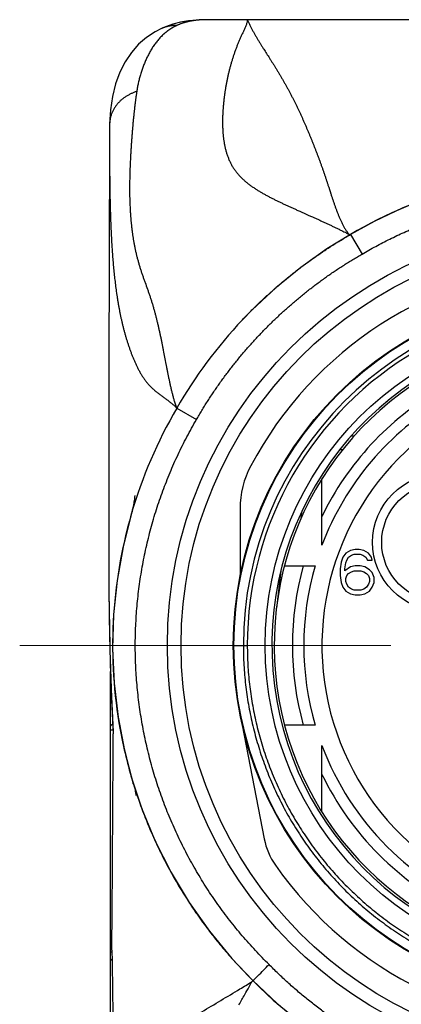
# Model space of a CAD drawing. Header units: millimetres. Extents: x 0 to 594, y 0 to 420.
# Tile 44 of 112: x 163 to 171, y 246 to 268. Entities that reach past the tile are written whole.
import ezdxf

# ---------------------------------------------------------------- set-up
doc = ezdxf.new("R2010")
doc.units = ezdxf.units.MM
doc.header["$LTSCALE"] = 0.257233
doc.linetypes.add('CENTER', pattern=[50.8, 31.75, -6.35, 6.35, -6.35])
doc.layers.add('NoLayerName_001', color=7, linetype='Continuous')

msp = doc.modelspace()

# ---------------------------------------------------------------- linework, layer by layer
at = {"layer": 'NoLayerName_001', "color": 8, "linetype": 'Continuous', "lineweight": 25}
for p, q in [((167.0019, 267.8689), (166.9798, 267.8684)), ((167.0896, 267.8694), (167.0894, 267.8694)), ((167.7841, 267.8699), (167.0896, 267.8694)), ((170.2324, 263.1507), (170.485, 262.7192)), ((166.4027, 259.3449), (166.4098, 259.3336)), ((166.4097, 259.3338), (166.843, 259.0843)), ((170.0564, 258.4199), (169.9991, 258.4199)), ((169.1555, 257.0496), (169.1377, 256.9002)), ((167.6527, 254.1199), (167.9604, 254.1198)), ((165.0028, 252.3351), (165.0061, 252.2656)), ((164.9527, 252.2629), (165.0063, 252.2629)), ((165.0061, 252.2656), (165.0104, 252.1774)), ((164.9527, 247.3861), (164.9821, 247.3861)), ((168.0634, 246.7306), (168.0862, 246.7541)), ((168.0863, 246.7543), (168.0883, 246.7563))]:
    msp.add_line(p, q, dxfattribs=at)
at = {"layer": 'NoLayerName_001', "color": 7, "linetype": 'Continuous', "lineweight": 25}
for p, q in [((167.0745, 267.8694), (167.0234, 267.8691)), ((167.7841, 267.8699), (167.0745, 267.8694)), ((174.2863, 267.8698), (167.7841, 267.8699)), ((167.9527, 267.8699), (167.7841, 267.8699)), ((170.2878, 267.8699), (167.9527, 267.8699)), ((170.3277, 267.8699), (170.2878, 267.8699)), ((170.3377, 267.8699), (170.3277, 267.8699)), ((170.3863, 267.8699), (170.3377, 267.8699)), ((171.9027, 267.8699), (170.3863, 267.8699)), ((166.0741, 267.6759), (166.0719, 267.6749)), ((164.932, 265.572), (164.9275, 264.6038)), ((164.9275, 264.6038), (164.9223, 263.2452)), ((166.3948, 259.2802), (166.3828, 259.2835)), ((170.3097, 258.7199), (170.252, 258.7199)), ((169.6027, 256.3199), (169.6027, 257.7787)), ((164.9129, 257.0989), (164.9134, 255.9346)), ((167.8027, 257.1261), (167.8027, 255.6422)), ((165.4138, 257.0223), (165.2275, 256.2894)), ((165.3908, 256.943), (165.3754, 256.8882)), ((165.2275, 256.2894), (165.0957, 255.5473)), ((170.2319, 256.2086), (170.1277, 256.1448)), ((170.336, 256.2299), (170.2319, 256.2086)), ((170.4194, 256.2299), (170.336, 256.2299)), ((170.5235, 256.2086), (170.4194, 256.2299)), ((170.6277, 256.1448), (170.5235, 256.2086)), ((170.0235, 255.9533), (170.0027, 255.8043)), ((170.0652, 256.0596), (170.0235, 255.9533)), ((170.1277, 256.1448), (170.0652, 256.0596)), ((170.1277, 255.932), (170.1485, 255.9958)), ((170.1485, 255.9958), (170.1902, 256.0596)), ((170.1902, 256.0596), (170.2527, 256.1022)), ((170.2527, 256.1022), (170.3152, 256.1235)), ((170.3152, 256.1235), (170.4402, 256.1235)), ((170.4402, 256.1235), (170.5027, 256.1022)), ((170.5027, 256.1022), (170.5652, 256.0596)), ((170.5652, 256.0596), (170.6069, 255.9958)), ((170.6069, 255.9958), (170.711, 255.9958)), ((170.6902, 256.0596), (170.6277, 256.1448)), ((170.711, 255.9958), (170.6902, 256.0596)), ((168.6994, 255.7592), (168.6013, 254.9375)), ((168.7783, 255.8699), (169.4527, 255.8699)), ((170.0027, 255.8043), (170.0027, 255.6554)), ((170.1069, 255.8043), (170.1277, 255.932)), ((170.2319, 255.8469), (170.1069, 255.7618)), ((170.1069, 255.7618), (170.1069, 255.8043)), ((170.1902, 255.6979), (170.2527, 255.7405)), ((170.336, 255.8682), (170.2319, 255.8469)), ((170.2527, 255.7405), (170.3152, 255.7618)), ((170.3152, 255.7618), (170.461, 255.7618)), ((170.4402, 255.8682), (170.336, 255.8682)), ((170.5444, 255.8469), (170.4402, 255.8682)), ((170.461, 255.7618), (170.5235, 255.7405)), ((170.5235, 255.7405), (170.586, 255.6979)), ((170.6485, 255.783), (170.5444, 255.8469)), ((170.711, 255.7192), (170.6485, 255.783)), ((165.0957, 255.5473), (165.0183, 254.797)), ((170.0027, 255.6554), (170.0235, 255.5065)), ((170.1277, 255.5916), (170.1485, 255.6554)), ((170.1277, 255.5277), (170.1277, 255.5916)), ((170.1485, 255.4639), (170.1277, 255.5277)), ((170.1485, 255.6554), (170.1902, 255.6979)), ((170.586, 255.6979), (170.6277, 255.6554)), ((170.6277, 255.6554), (170.6485, 255.5916)), ((170.6485, 255.5277), (170.6277, 255.4639)), ((170.6485, 255.5916), (170.6485, 255.5277)), ((170.7527, 255.6128), (170.711, 255.7192)), ((170.7527, 255.5065), (170.7527, 255.6128)), ((170.0235, 255.5065), (170.0652, 255.4001)), ((170.0652, 255.4001), (170.1277, 255.315)), ((170.1277, 255.315), (170.2319, 255.2511)), ((170.1902, 255.4001), (170.1485, 255.4639)), ((170.2527, 255.3575), (170.1902, 255.4001)), ((170.3152, 255.3362), (170.2527, 255.3575)), ((170.461, 255.3362), (170.3152, 255.3362)), ((170.5235, 255.3575), (170.461, 255.3362)), ((170.586, 255.4001), (170.5235, 255.3575)), ((170.5444, 255.2511), (170.6485, 255.315)), ((170.6277, 255.4639), (170.586, 255.4001)), ((170.6485, 255.315), (170.711, 255.4001)), ((170.711, 255.4001), (170.7527, 255.5065)), ((170.2319, 255.2511), (170.336, 255.2299)), ((170.336, 255.2299), (170.4402, 255.2299)), ((170.4402, 255.2299), (170.5444, 255.2511)), ((165.0183, 254.797), (164.9962, 254.0442)), ((164.9962, 254.0442), (165.0292, 253.292)), ((164.9527, 243.9199), (164.9527, 253.5475)), ((165.0292, 253.292), (165.1168, 252.545)), ((164.9764, 252.9138), (165.0103, 252.1752)), ((165.1168, 252.545), (165.2577, 251.8087)), ((167.8027, 252.5975), (168.3331, 249.8688)), ((169.4527, 252.3699), (168.7783, 252.3699)), ((165.0103, 252.1744), (165.0105, 252.1774)), ((169.6027, 250.461), (169.6027, 251.9199)), ((165.2577, 251.8087), (165.4528, 251.0821)), ((165.4006, 251.2572), (165.6411, 250.5285)), ((165.4384, 251.1292), (165.4543, 251.0774)), ((165.4528, 251.0821), (165.4525, 251.0832)), ((165.4627, 251.0485), (165.469, 251.0255)), ((165.6411, 250.5285), (165.9358, 249.8188)), ((165.9358, 249.8188), (166.2827, 249.1319)), ((166.2827, 249.1319), (166.6802, 248.4712)), ((166.6802, 248.4712), (167.1271, 247.8402)), ((164.9813, 247.4273), (164.986, 247.1782)), ((164.986, 247.1782), (164.9869, 247.1242))]:
    msp.add_line(p, q, dxfattribs=at)
at = {"layer": 'NoLayerName_001', "color": 2, "linetype": 'CENTER', "lineweight": 13}
msp.add_line((162.9527, 254.1199), (187.9527, 254.1199), dxfattribs=at)
at = {"layer": 'NoLayerName_001', "color": 7, "linetype": 'Continuous', "lineweight": 25}
for points in [[(166.9795, 267.8684), (166.8495, 267.8621), (166.6664, 267.8434), (166.4892, 267.8123)], [(167.0234, 267.8691), (167.0019, 267.8689), (166.9822, 267.8684), (166.9798, 267.8684)], [(166.0719, 267.6749), (165.9357, 267.6055), (165.744, 267.4801), (165.5682, 267.3285), (165.41, 267.1505), (165.2713, 266.946), (165.1544, 266.7161), (165.0606, 266.4612), (164.9915, 266.184), (164.9483, 265.8873), (164.932, 265.572)], [(166.4892, 267.8123), (166.3205, 267.7687), (166.1627, 267.7136), (166.0741, 267.6759)], [(172.7383, 264.2053), (172.0373, 263.9867), (171.3837, 263.7322), (170.7524, 263.4357), (170.2324, 263.1507)], [(164.9223, 263.2452), (164.9201, 262.5356), (164.9181, 261.81), (164.9165, 261.067), (164.9151, 260.3063), (164.914, 259.5286), (164.9133, 258.7346), (164.9129, 257.9245), (164.9129, 257.0989)], [(170.2324, 263.1507), (169.7131, 262.8319), (169.1358, 262.4251), (168.5874, 261.9792), (168.0697, 261.4969), (167.8519, 261.2727)], [(165.4845, 257.412), (165.4846, 257.4134), (165.4843, 257.4105), (165.4833, 257.4), (165.4815, 257.3829), (165.479, 257.361), (165.4756, 257.3351), (165.4716, 257.3064), (165.4668, 257.2756), (165.4615, 257.2437), (165.4557, 257.2112), (165.4496, 257.179), (165.4432, 257.1477), (165.4368, 257.1179)], [(165.4368, 257.1179), (165.4306, 257.0903), (165.4247, 257.0656), (165.4194, 257.0445), (165.415, 257.0275), (165.4119, 257.0159)], [(165.4075, 257.0009), (165.4072, 256.9998), (165.3908, 256.943)], [(164.9138, 255.9346), (164.9162, 255.2838), (164.9267, 254.5022), (164.9465, 253.7121), (164.9764, 252.9138)], [(165.1637, 252.2683), (165.2158, 252.0012), (165.4006, 251.2572)], [(165.4543, 251.0774), (165.4577, 251.0657), (165.4627, 251.0485)], [(165.469, 251.0255), (165.476, 250.9989), (165.4832, 250.9701)], [(165.4832, 250.9701), (165.4902, 250.9404), (165.4966, 250.911), (165.5023, 250.8833), (165.5069, 250.8586), (165.5103, 250.8384), (165.5125, 250.8242), (165.5133, 250.819)], [(167.1271, 247.8402), (167.6213, 247.2423), (168.086, 246.7538)], [(168.086, 246.7538), (168.617, 246.2514), (169.2589, 245.7297), (169.941, 245.2599), (170.7293, 244.8087)]]:
    msp.add_lwpolyline(points, dxfattribs=at)
for centre, radius in [((175.4527, 254.1199), 9.25), ((175.4527, 254.1199), 8.95), ((175.4527, 254.1199), 7.8), ((175.4527, 254.1199), 7.1), ((172.217, 256.3855), 1.5)]:
    msp.add_circle(centre, radius, dxfattribs=at)
at = {"layer": 'NoLayerName_001', "color": 8, "linetype": 'Continuous', "lineweight": 25}
for centre, radius in [((175.4527, 254.1199), 7.7866), ((172.217, 256.3855), 1.3)]:
    msp.add_circle(centre, radius, dxfattribs=at)
for centre, radius, start, end in [((167.0779, 265.5185), 2.3512, 91.77569, 92.3958), ((175.4527, 254.1199), 7.5788, 0, 180), ((175.4527, 254.1199), 7.4922, 359.99956, 180.00043), ((252.8715, 255.989), 87.9581, 180.035477, 180.423433), ((242.0813, 255.9157), 77.1677, 180.428183, 180.670054), ((235.7005, 255.8397), 70.7864, 180.668917, 181.015177), ((229.7046, 255.7336), 64.7896, 181.015326, 181.383334), ((225.2019, 255.626), 60.2856, 181.384463, 181.736499), ((231.0317, 255.8114), 66.1184, 181.743963, 182.127367), ((245.6316, 256.3524), 80.7283, 182.126414, 182.414533), ((274.9079, 257.5996), 110.0311, 182.421172, 182.742394)]:
    msp.add_arc(centre, radius, start, end, dxfattribs=at)
at = {"layer": 'NoLayerName_001', "color": 7, "linetype": 'Continuous', "lineweight": 25}
for centre, radius, start, end in [((175.4672, 254.2176), 10.3538, 105.28168, 120.37056), ((175.4527, 254.1199), 8.4, 35.32547, 151.98352), ((175.3843, 254.1641), 10.3571, 136.65821, 150.05796), ((175.4527, 254.1199), 6.95, 99.10669, 80.89331), ((175.4527, 254.1199), 6.9, 119.53409, 60.46591), ((175.4527, 254.1199), 6.5, 120.10541, 154.15842), ((175.4527, 254.1199), 6.25, 120.00957, 159.39031), ((175.3689, 254.1033), 10.3742, 149.7246, 163.78131), ((175.4527, 254.1199), 5.85, 119.83917, 260.55298), ((169.8027, 257.1261), 2, 151.98352, 180), ((175.3177, 254.1176), 10.321, 163.77826, 190.32232), ((175.4527, 254.1199), 6.5, 164.38145, 195.61855), ((175.4527, 254.1199), 6.25, 163.73979, 196.26021), ((175.4631, 254.1209), 7.8105, 184.64906, 185.00577), ((175.4308, 254.1156), 7.7777, 191.25537, 192.9526), ((-914.3401, 256.4118), 1079.3588, 359.523067, 359.775222), ((175.2942, 254.1108), 10.2967, 190.30817, 197.03941), ((175.4527, 254.1199), 6.25, 200.60969, 249.39031), ((175.4527, 254.1199), 6.5, 205.84158, 244.15842), ((175.2068, 254.085), 10.2056, 197.04448, 200.36439), ((175.1934, 254.0806), 10.1915, 200.36752, 201.5628), ((175.2791, 254.115), 10.2839, 201.56562, 204.62292), ((175.4527, 254.1199), 8.4, 215.07223, 331.98347), ((175.3588, 254.1511), 10.3714, 204.62095, 206.31558), ((169.8055, 250.1551), 1.5, 190.99982, 215.07236), ((175.4154, 254.1793), 10.4346, 206.31631, 208.81408), ((175.4325, 254.1884), 10.4539, 208.81271, 210.61087), ((175.4098, 254.1749), 10.4276, 210.61062, 213.00061), ((175.3776, 254.1541), 10.3892, 213.00092, 214.88292), ((175.339, 254.1271), 10.3421, 214.88263, 217.22746), ((175.346, 254.1329), 10.3512, 217.22955, 219.20681), ((175.3805, 254.161), 10.3957, 219.20677, 221.46453), ((175.3953, 254.174), 10.4154, 221.46431, 225.43029), ((175.5047, 254.0659), 10.4163, 224.58423, 242.7126)]:
    msp.add_arc(centre, radius, start, end, dxfattribs=at)
at = {"layer": 'NoLayerName_001', "color": 8, "linetype": 'Continuous', "lineweight": 25}
for points, knots in [([(166.8342, 267.8565), (166.8269, 267.8556), (166.8122, 267.8539), (166.7903, 267.8509), (166.7683, 267.8477), (166.7464, 267.8441), (166.7246, 267.8403), (166.7028, 267.8361), (166.6811, 267.8316), (166.6595, 267.8268), (166.6379, 267.8216), (166.6164, 267.8161), (166.595, 267.8103), (166.5737, 267.804), (166.5525, 267.7975), (166.5315, 267.7905), (166.5105, 267.7833), (166.4897, 267.7756), (166.469, 267.7676), (166.4485, 267.7592), (166.4281, 267.7505), (166.4147, 267.7444), (166.4079, 267.7414)], [0, 0, 0, 0, 0.02215246, 0.04431129, 0.06647481, 0.08864168, 0.1108109, 0.13298184, 0.15515422, 0.17732815, 0.19950415, 0.22168313, 0.24386603, 0.26605162, 0.28823794, 0.3104232, 0.33260581, 0.35478434, 0.3769576, 0.39912458, 0.42128453, 0.44343691, 0.44343691, 0.44343691, 0.44343691]), ([(166.9796, 267.8677), (166.9772, 267.8676), (166.9723, 267.8674), (166.9651, 267.867), (166.9578, 267.8667), (166.9505, 267.8663), (166.9432, 267.8659), (166.9359, 267.8654), (166.9286, 267.865), (166.9214, 267.8645), (166.9141, 267.864), (166.9068, 267.8634), (166.8995, 267.8629), (166.8923, 267.8623), (166.885, 267.8617), (166.8777, 267.861), (166.8705, 267.8603), (166.8632, 267.8596), (166.856, 267.8589), (166.8487, 267.8581), (166.8415, 267.8573), (166.8366, 267.8568), (166.8342, 267.8565)], [0, 0, 0, 0, 0.00729302, 0.01458601, 0.02187906, 0.02917225, 0.03646566, 0.04375936, 0.05105332, 0.05834747, 0.06564177, 0.07293615, 0.08023057, 0.08752498, 0.09481934, 0.10211361, 0.10940776, 0.11670176, 0.12399558, 0.1312892, 0.13858261, 0.14587578, 0.14587578, 0.14587578, 0.14587578]), ([(167.0896, 267.8694), (167.0839, 267.8694), (167.0698, 267.8693), (167.0529, 267.8693), (167.0403, 267.8692), (167.0346, 267.8692), (167.0304, 267.8691), (167.0262, 267.8691), (167.022, 267.869), (167.0177, 267.8689), (167.0135, 267.8689), (167.0093, 267.8687), (167.0065, 267.8687), (167.0051, 267.8686)], [0, 0, 0, 0, 0.016900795, 0.042253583, 0.050704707, 0.054930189, 0.059155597, 0.063380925, 0.067606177, 0.071831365, 0.076056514, 0.080281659, 0.084506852, 0.084506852, 0.084506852, 0.084506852]), ([(167.9519, 267.8699), (167.9546, 267.8589), (167.9647, 267.8361), (167.9514, 267.8007), (167.9406, 267.7658), (167.9266, 267.7314), (167.9122, 267.6974), (167.8973, 267.6635), (167.8821, 267.6298), (167.8615, 267.585), (167.8408, 267.5402), (167.8204, 267.4953), (167.8053, 267.4616), (167.7903, 267.4277), (167.7756, 267.3938), (167.7612, 267.3597), (167.7472, 267.3255), (167.7335, 267.2911), (167.72, 267.2567), (167.707, 267.2221), (167.6942, 267.1874), (167.6817, 267.1525), (167.6696, 267.1176), (167.6577, 267.0825), (167.6462, 267.0474), (167.635, 267.0121), (167.624, 266.9768), (167.6134, 266.9414), (167.603, 266.9059), (167.5929, 266.8703), (167.5831, 266.8346), (167.5736, 266.7989), (167.5644, 266.763), (167.5555, 266.7271), (167.5468, 266.6912), (167.5385, 266.6551), (167.5304, 266.619), (167.5226, 266.5829), (167.5151, 266.5466), (167.5078, 266.5104), (167.5033, 266.4861), (167.5009, 266.474)], [0, 0, 0, 0, 0.0338365, 0.0707934, 0.1077766, 0.1447692, 0.1817559, 0.2187424, 0.2557297, 0.2927161, 0.3666909, 0.4036802, 0.440669, 0.4776568, 0.5146438, 0.5516315, 0.5886209, 0.6256119, 0.6626041, 0.6995971, 0.7365903, 0.7735831, 0.810575, 0.8475665, 0.8845579, 0.9215495, 0.9585413, 0.9955333, 1.0325253, 1.0695173, 1.1065092, 1.1435009, 1.1804925, 1.217484, 1.2544754, 1.2914665, 1.3284576, 1.3654488, 1.4024401, 1.4394314, 1.4764227, 1.4764227, 1.4764227, 1.4764227]), ([(167.9525, 267.8699), (167.9597, 267.8616), (167.9765, 267.8462), (167.9885, 267.8142), (168.0031, 267.7838), (168.0171, 267.7529), (168.0317, 267.7224), (168.0466, 267.692), (168.0619, 267.6618), (168.0777, 267.6318), (168.0938, 267.602), (168.1102, 267.5724), (168.1269, 267.543), (168.1439, 267.5137), (168.1611, 267.4845), (168.1785, 267.4554), (168.196, 267.4265), (168.2137, 267.3976), (168.2314, 267.3688), (168.2493, 267.34), (168.2673, 267.3113), (168.2914, 267.2731), (168.3519, 267.1779), (168.4189, 267.0734), (168.4853, 266.9685), (168.5153, 266.9207), (168.5393, 266.8824), (168.5571, 266.8537), (168.575, 266.8249), (168.5927, 266.796), (168.6104, 266.7672), (168.628, 266.7383), (168.6456, 266.7093), (168.663, 266.6803), (168.6804, 266.6512), (168.6977, 266.6221), (168.7148, 266.5929), (168.7319, 266.5637), (168.7489, 266.5344), (168.7657, 266.505), (168.7769, 266.4854), (168.7825, 266.4756)], [0, 0, 0, 0, 0.0329467, 0.0668725, 0.1007001, 0.134559, 0.1684244, 0.2022779, 0.2361336, 0.2699941, 0.3038578, 0.3377213, 0.3715819, 0.4054408, 0.4392993, 0.4731577, 0.507016, 0.5408738, 0.5747316, 0.6085895, 0.6424475, 0.6763054, 0.7440206, 0.9810226, 1.0487375, 1.1164528, 1.1503105, 1.1841681, 1.2180257, 1.2518833, 1.2857409, 1.3195985, 1.3534562, 1.3873139, 1.4211718, 1.45503, 1.4888886, 1.5227478, 1.5566073, 1.590467, 1.6243269, 1.6243269, 1.6243269, 1.6243269]), ([(166.4079, 267.7414), (166.4022, 267.7415), (166.3908, 267.7419), (166.3737, 267.7419), (166.3565, 267.7415), (166.3394, 267.7408), (166.3223, 267.7396), (166.3052, 267.7381), (166.2881, 267.7362), (166.2711, 267.7339), (166.2541, 267.7312), (166.2372, 267.7281), (166.2204, 267.7246), (166.2037, 267.7208), (166.187, 267.7165), (166.1705, 267.7119), (166.1541, 267.7068), (166.1378, 267.7014), (166.1216, 267.6956), (166.1056, 267.6894), (166.0898, 267.6829), (166.0794, 267.6782), (166.0741, 267.6759)], [0, 0, 0, 0, 0.01712763, 0.03426577, 0.05141296, 0.06856777, 0.08572889, 0.10289508, 0.12006526, 0.13723847, 0.1544139, 0.17159094, 0.18876899, 0.20594689, 0.22312324, 0.24029663, 0.25746566, 0.27462893, 0.2917851, 0.30893287, 0.32607106, 0.34319856, 0.34319856, 0.34319856, 0.34319856]), ([(166.4079, 267.7414), (166.4027, 267.7389), (166.3923, 267.7341), (166.3769, 267.7265), (166.3615, 267.7187), (166.3462, 267.7106), (166.3311, 267.7024), (166.3161, 267.6939), (166.3012, 267.6851), (166.2864, 267.6762), (166.2718, 267.667), (166.2573, 267.6576), (166.243, 267.648), (166.2288, 267.6381), (166.2148, 267.6281), (166.2009, 267.6178), (166.1872, 267.6074), (166.1737, 267.5968), (166.1603, 267.5859), (166.1471, 267.5749), (166.134, 267.5637), (166.1254, 267.556), (166.1211, 267.5522)], [0, 0, 0, 0, 0.01721907, 0.03444868, 0.05168753, 0.06893423, 0.08618741, 0.1034456, 0.12070736, 0.13797119, 0.15523559, 0.17249903, 0.18975999, 0.20701692, 0.22426829, 0.24151256, 0.25874823, 0.27597459, 0.29319381, 0.31040849, 0.32762103, 0.34483367, 0.34483367, 0.34483367, 0.34483367]), ([(166.1211, 267.5522), (166.1096, 267.5415), (166.0863, 267.5203), (166.0531, 267.4867), (166.0209, 267.452), (165.99, 267.4162), (165.9602, 267.3794), (165.9316, 267.3417), (165.9041, 267.3031), (165.8778, 267.2638), (165.8526, 267.2238), (165.8285, 267.1832), (165.8054, 267.1419), (165.7833, 267.1002), (165.7622, 267.0579), (165.7419, 267.0152), (165.7226, 266.9721), (165.7042, 266.9286), (165.6866, 266.8848), (165.6698, 266.8406), (165.6538, 266.7962), (165.6386, 266.7514), (165.6241, 266.7065), (165.6104, 266.6612), (165.5974, 266.6158), (165.5851, 266.5702), (165.5735, 266.5243), (165.5627, 266.4783), (165.5528, 266.4322), (165.5437, 266.3858), (165.5353, 266.3394), (165.5305, 266.3082), (165.5281, 266.2927)], [0, 0, 0, 0, 0.0472125, 0.0944624, 0.1417525, 0.1890779, 0.2364262, 0.2837784, 0.3311097, 0.3784047, 0.4256758, 0.4729349, 0.5201896, 0.5674431, 0.6146948, 0.6619403, 0.7091741, 0.7564006, 0.8036263, 0.850856, 0.8980925, 0.9453374, 0.9925904, 1.0398498, 1.0871123, 1.1343732, 1.1816286, 1.2288753, 1.2761115, 1.3233362, 1.3705495, 1.4177529, 1.4177529, 1.4177529, 1.4177529]), ([(167.5009, 266.474), (167.4987, 266.4619), (167.4942, 266.4377), (167.4877, 266.4012), (167.4815, 266.3648), (167.4756, 266.3283), (167.4699, 266.2917), (167.4645, 266.2551), (167.4593, 266.2185), (167.4544, 266.1818), (167.4498, 266.1451), (167.4454, 266.1084), (167.4413, 266.0716), (167.4374, 266.0348), (167.4339, 265.998), (167.4306, 265.9611), (167.4277, 265.9242), (167.425, 265.8873), (167.4227, 265.8504), (167.4207, 265.8134), (167.4191, 265.7765), (167.4177, 265.7395), (167.4167, 265.7025), (167.4161, 265.6655), (167.4159, 265.6285), (167.416, 265.5915), (167.4165, 265.5545), (167.4175, 265.5175), (167.4189, 265.4805), (167.4207, 265.4435), (167.4231, 265.4066), (167.4259, 265.3697), (167.4292, 265.3328), (167.4331, 265.2959), (167.4375, 265.2592), (167.4425, 265.2224), (167.4481, 265.1858), (167.4543, 265.1492), (167.4612, 265.1128), (167.4687, 265.0765), (167.4745, 265.0525), (167.4772, 265.0404)], [0, 0, 0, 0, 0.0369908, 0.0739807, 0.1109694, 0.1479574, 0.1849455, 0.2219343, 0.2589247, 0.2959174, 0.3329134, 0.3699129, 0.4069152, 0.4439194, 0.4809245, 0.5179301, 0.5549356, 0.5919409, 0.6289457, 0.6659503, 0.702955, 0.7399603, 0.7769669, 0.8139758, 0.850987, 0.8879992, 0.925011, 0.9620221, 0.9990325, 1.036043, 1.0730551, 1.1100709, 1.1470936, 1.1841267, 1.2211748, 1.2582413, 1.2953193, 1.3324001, 1.3694765, 1.4065432, 1.4435968, 1.4435968, 1.4435968, 1.4435968]), ([(168.7825, 266.4756), (168.788, 266.4658), (168.7992, 266.4461), (168.8157, 266.4166), (168.8321, 266.387), (168.8485, 266.3573), (168.8647, 266.3276), (168.8808, 266.2978), (168.8967, 266.2679), (168.9126, 266.238), (168.9284, 266.2081), (168.944, 266.178), (168.9595, 266.1479), (168.9749, 266.1178), (168.9902, 266.0876), (169.0054, 266.0573), (169.0204, 266.027), (169.0354, 265.9966), (169.0502, 265.9661), (169.0649, 265.9356), (169.0795, 265.9051), (169.094, 265.8745), (169.1084, 265.8438), (169.1227, 265.8131), (169.1369, 265.7824), (169.1509, 265.7516), (169.1649, 265.7207), (169.1787, 265.6898), (169.1925, 265.6589), (169.2062, 265.6279), (169.2197, 265.5969), (169.2332, 265.5659), (169.2466, 265.5348), (169.2599, 265.5036), (169.2732, 265.4725), (169.2863, 265.4413), (169.2994, 265.41), (169.3125, 265.3788), (169.3298, 265.3371), (169.3513, 265.2849), (169.3683, 265.2431), (169.3768, 265.2222)], [0, 0, 0, 0, 0.03386, 0.06772, 0.10158, 0.13544, 0.1692999, 0.2031598, 0.2370196, 0.2708794, 0.3047393, 0.3385991, 0.3724589, 0.4063188, 0.4401786, 0.4740385, 0.5078983, 0.541758, 0.5756176, 0.609477, 0.6433364, 0.6771958, 0.7110551, 0.7449145, 0.7787739, 0.8126332, 0.8464925, 0.8803516, 0.9142105, 0.9480689, 0.981927, 1.015785, 1.0496428, 1.0835007, 1.1173588, 1.1512171, 1.1850755, 1.2189341, 1.2527928, 1.3205101, 1.388227, 1.388227, 1.388227, 1.388227]), ([(165.5281, 266.2927), (165.5176, 266.2892), (165.4964, 266.2825), (165.4653, 266.2709), (165.4344, 266.2583), (165.404, 266.2447), (165.3741, 266.2301), (165.3446, 266.2144), (165.3158, 266.1977), (165.2875, 266.1799), (165.26, 266.1612), (165.2331, 266.1414), (165.207, 266.1206), (165.1818, 266.0989), (165.1574, 266.0762), (165.134, 266.0525), (165.1115, 266.0279), (165.0901, 266.0023), (165.0698, 265.9759), (165.0506, 265.9486), (165.0327, 265.9205), (165.016, 265.8916), (165.0007, 265.8619), (164.9868, 265.8316), (164.9743, 265.8006), (164.9634, 265.769), (164.9541, 265.7369), (164.9463, 265.7044), (164.9402, 265.6715), (164.9357, 265.6385), (164.9327, 265.6053), (164.9324, 265.5831), (164.932, 265.572)], [0, 0, 0, 0, 0.0332236, 0.066487, 0.09978, 0.1330936, 0.1664207, 0.1997555, 0.2330946, 0.2664364, 0.2997804, 0.3331214, 0.3664548, 0.3997784, 0.4330929, 0.4664016, 0.4997114, 0.5330324, 0.5663687, 0.5997126, 0.6330588, 0.6664054, 0.6997549, 0.7331144, 0.7664965, 0.7999111, 0.8333431, 0.8667717, 0.9001767, 0.9335399, 0.9668455, 1.0000811, 1.0000811, 1.0000811, 1.0000811]), ([(165.5281, 266.2927), (165.5244, 266.2672), (165.5168, 266.2163), (165.5063, 266.1399), (165.4962, 266.0633), (165.4867, 265.9867), (165.4776, 265.9101), (165.469, 265.8333), (165.4608, 265.7566), (165.4531, 265.6797), (165.4457, 265.6029), (165.4387, 265.526), (165.432, 265.4491), (165.4257, 265.3721), (165.4197, 265.2952), (165.414, 265.2182), (165.4087, 265.1412), (165.4036, 265.0642), (165.3989, 264.9871), (165.3945, 264.9101), (165.3903, 264.833), (165.3865, 264.7559), (165.3829, 264.6788), (165.3797, 264.6016), (165.3769, 264.5245), (165.3746, 264.4473), (165.3728, 264.3702), (165.3715, 264.293), (165.3709, 264.2158), (165.3708, 264.1386), (165.3713, 264.0614), (165.3725, 263.9842), (165.3744, 263.907), (165.377, 263.8299), (165.3804, 263.7527), (165.3845, 263.6756), (165.3894, 263.5986), (165.3951, 263.5216), (165.4018, 263.4446), (165.4092, 263.3678), (165.4151, 263.3166), (165.4179, 263.2911)], [0, 0, 0, 0, 0.07719, 0.1543817, 0.2315763, 0.3087743, 0.3859759, 0.4631807, 0.5403878, 0.6175961, 0.6948039, 0.7720092, 0.8492107, 0.926409, 1.0036048, 1.080799, 1.1579919, 1.2351842, 1.3123763, 1.3895686, 1.4667613, 1.5439546, 1.6211479, 1.6983401, 1.7755308, 1.8527205, 1.9299104, 2.0071013, 2.0842938, 2.1614892, 2.2386894, 2.3158938, 2.3931004, 2.4703076, 2.5475145, 2.6247214, 2.7019292, 2.77914, 2.8563551, 2.9335713, 3.0107852, 3.0107852, 3.0107852, 3.0107852]), ([(167.4772, 265.0404), (167.4802, 265.0284), (167.4861, 265.0045), (167.496, 264.9688), (167.5065, 264.9333), (167.518, 264.8981), (167.5303, 264.8632), (167.5435, 264.8286), (167.5577, 264.7944), (167.5727, 264.7606), (167.5888, 264.7272), (167.6058, 264.6943), (167.6238, 264.662), (167.6428, 264.6302), (167.6627, 264.599), (167.6837, 264.5685), (167.7056, 264.5386), (167.7284, 264.5095), (167.752, 264.481), (167.7765, 264.4532), (167.8017, 264.4261), (167.8277, 264.3997), (167.8543, 264.374), (167.8815, 264.349), (167.9093, 264.3245), (167.9377, 264.3007), (167.9664, 264.2774), (167.9957, 264.2547), (168.0253, 264.2326), (168.0553, 264.2109), (168.0857, 264.1897), (168.1164, 264.169), (168.1474, 264.1487), (168.1787, 264.1288), (168.2102, 264.1094), (168.2419, 264.0902), (168.2738, 264.0714), (168.3059, 264.053), (168.3382, 264.0348), (168.3705, 264.0169), (168.3923, 264.0052), (168.4031, 263.9993)], [0, 0, 0, 0, 0.0370392, 0.0740648, 0.1110799, 0.1480902, 0.1851024, 0.2221157, 0.2591272, 0.2961369, 0.3331478, 0.3701643, 0.4071837, 0.4442028, 0.4812198, 0.5182345, 0.5552489, 0.5922659, 0.6292853, 0.6663041, 0.7033172, 0.7403248, 0.7773326, 0.8143425, 0.8513524, 0.8883571, 0.9253558, 0.9623554, 0.9993614, 1.0363773, 1.0734048, 1.1104439, 1.1474927, 1.1845481, 1.2216054, 1.2586587, 1.2957008, 1.3327278, 1.3697423, 1.4067475, 1.4437459, 1.4437459, 1.4437459, 1.4437459]), ([(169.3768, 265.2222), (169.381, 265.2117), (169.3895, 265.1908), (169.4022, 265.1594), (169.4147, 265.128), (169.4273, 265.0965), (169.4397, 265.065), (169.4521, 265.0335), (169.4644, 265.002), (169.4766, 264.9704), (169.4888, 264.9388), (169.5009, 264.9072), (169.5129, 264.8755), (169.5248, 264.8438), (169.5367, 264.8121), (169.5484, 264.7804), (169.5601, 264.7486), (169.5717, 264.7168), (169.5832, 264.6849), (169.5946, 264.6531), (169.6059, 264.6212), (169.6172, 264.5892), (169.6283, 264.5573), (169.6394, 264.5253), (169.6504, 264.4932), (169.6613, 264.4612), (169.6722, 264.4291), (169.6829, 264.397), (169.6936, 264.3649), (169.7043, 264.3327), (169.7184, 264.2898), (169.7498, 264.1933), (169.7807, 264.0965), (169.8087, 264.0107), (169.8193, 263.9785), (169.83, 263.9464), (169.8407, 263.9143), (169.8516, 263.8822), (169.8626, 263.8502), (169.8737, 263.8182), (169.8812, 263.7969), (169.885, 263.7863)], [0, 0, 0, 0, 0.0338582, 0.0677162, 0.1015741, 0.1354319, 0.1692896, 0.2031473, 0.2370052, 0.2708633, 0.3047216, 0.3385801, 0.3724387, 0.4062974, 0.4401561, 0.4740148, 0.5078735, 0.5417321, 0.5755906, 0.609449, 0.6433073, 0.6771656, 0.7110239, 0.7448823, 0.7787407, 0.8125992, 0.8464578, 0.8803164, 0.9141749, 0.9480334, 0.9818916, 1.0496071, 1.2527518, 1.2866094, 1.3204671, 1.3543246, 1.3881824, 1.4220404, 1.4558985, 1.4897567, 1.5236149, 1.5236149, 1.5236149, 1.5236149]), ([(168.4031, 263.9993), (168.414, 263.9935), (168.4357, 263.9819), (168.4685, 263.9648), (168.5014, 263.9478), (168.5344, 263.9311), (168.5675, 263.9146), (168.6007, 263.8982), (168.6339, 263.882), (168.6672, 263.866), (168.7006, 263.85), (168.734, 263.8342), (168.7675, 263.8184), (168.801, 263.8028), (168.8346, 263.7873), (168.8682, 263.7718), (168.9018, 263.7564), (168.9467, 263.736), (169.0029, 263.7106), (169.1717, 263.6349), (169.3408, 263.5601), (169.5094, 263.4841), (169.5655, 263.4586), (169.6103, 263.438), (169.6439, 263.4226), (169.6775, 263.4071), (169.7111, 263.3915), (169.7446, 263.3758), (169.778, 263.3601), (169.8115, 263.3443), (169.8449, 263.3284), (169.8783, 263.3125), (169.9116, 263.2964), (169.9449, 263.2803), (169.9781, 263.2641), (170.0335, 263.2369), (170.0886, 263.2093), (170.1329, 263.1877), (170.144, 263.1823)], [0, 0, 0, 0, 0.0369937, 0.0739844, 0.1109734, 0.1479615, 0.1849495, 0.2219375, 0.2589256, 0.2959134, 0.3329005, 0.3698872, 0.4068737, 0.4438603, 0.4808473, 0.5178346, 0.5548223, 0.5918105, 0.6657879, 0.7397658, 1.1466226, 1.2205952, 1.2945692, 1.3315568, 1.3685445, 1.4055323, 1.4425201, 1.4795077, 1.5164952, 1.5534825, 1.5904697, 1.6274566, 1.6644434, 1.7014302, 1.738417, 1.7754038, 1.8863646, 1.923351, 1.923351, 1.923351, 1.923351]), ([(170.4847, 262.7191), (170.5349, 262.7479), (170.6349, 262.8061), (170.7871, 262.8896), (170.9406, 262.9708), (171.0956, 263.0492), (171.2519, 263.1249), (171.4095, 263.1978), (171.5684, 263.2679), (171.7285, 263.3352), (171.8898, 263.3996), (172.0522, 263.4612), (172.2156, 263.5198), (172.38, 263.5756), (172.5454, 263.6286), (172.7116, 263.6787), (172.8787, 263.7259), (173.0466, 263.7703), (173.2153, 263.8117), (173.3846, 263.8502), (173.5546, 263.8857), (173.7252, 263.9181), (173.8963, 263.9474), (174.068, 263.9736), (174.2401, 263.9966), (174.4127, 264.0163), (174.5856, 264.0329), (174.7587, 264.0464), (174.9321, 264.0568), (175.1056, 264.0641), (175.2791, 264.0688), (175.3948, 264.069), (175.4527, 264.0695)], [0, 0, 0, 0, 0.1735419, 0.3471347, 0.5207663, 0.6944248, 0.868099, 1.041778, 1.2154517, 1.3891113, 1.5627555, 1.7363899, 1.9100195, 2.0836481, 2.2572788, 2.4309139, 2.6045545, 2.7782004, 2.9518473, 3.125492, 3.2991329, 3.4727705, 3.6464074, 3.8200482, 3.9936997, 4.1673643, 4.3410374, 4.5147112, 4.6883751, 4.8620163, 5.0356192, 5.209166, 5.209166, 5.209166, 5.209166]), ([(169.885, 263.7863), (169.8888, 263.7756), (169.8963, 263.7544), (169.9079, 263.7226), (169.9197, 263.6908), (169.9317, 263.6592), (169.9439, 263.6276), (169.9564, 263.5961), (169.9692, 263.5648), (169.9823, 263.5335), (169.9957, 263.5024), (170.0095, 263.4715), (170.0237, 263.4408), (170.0383, 263.4102), (170.0534, 263.3799), (170.0689, 263.3498), (170.0851, 263.32), (170.1019, 263.2906), (170.1194, 263.2616), (170.1378, 263.2331), (170.1575, 263.2057), (170.1782, 263.1787), (170.1948, 263.1633), (170.2027, 263.1553)], [0, 0, 0, 0, 0.03385844, 0.06771751, 0.10157715, 0.13543671, 0.16929602, 0.20315557, 0.23701652, 0.27087965, 0.30474311, 0.33860536, 0.37246591, 0.40632537, 0.44018451, 0.47404481, 0.50791134, 0.54179335, 0.57568644, 0.60956152, 0.64341383, 0.67727039, 0.71112439, 0.71112439, 0.71112439, 0.71112439]), ([(165.4179, 263.2911), (165.4211, 263.2655), (165.4271, 263.2144), (165.4378, 263.1379), (165.4495, 263.0616), (165.4624, 262.9855), (165.4764, 262.9095), (165.4918, 262.8339), (165.5084, 262.7585), (165.5264, 262.6834), (165.5457, 262.6086), (165.5663, 262.5342), (165.5881, 262.4601), (165.6111, 262.3864), (165.6351, 262.3131), (165.66, 262.24), (165.6856, 262.1672), (165.7203, 262.0703), (165.7553, 261.9735), (165.7895, 261.8764), (165.8147, 261.8034), (165.839, 261.7302), (165.8623, 261.6566), (165.8845, 261.5826), (165.9057, 261.5084), (165.9261, 261.4339), (165.9458, 261.3593), (165.9648, 261.2845), (165.9831, 261.2095), (166.0008, 261.1343), (166.018, 261.0591), (166.0347, 260.9837), (166.0509, 260.9082), (166.0667, 260.8327), (166.0822, 260.7571), (166.0973, 260.6814), (166.1172, 260.5804), (166.1415, 260.454), (166.1657, 260.3277), (166.1852, 260.2266), (166.1951, 260.1761), (166.2001, 260.1509)], [0, 0, 0, 0, 0.0772103, 0.154418, 0.2316265, 0.3088407, 0.3860591, 0.4632768, 0.5404906, 0.6176994, 0.694904, 0.7721085, 0.8493151, 0.926522, 1.0037228, 1.0809123, 1.1580994, 1.2352905, 1.3896889, 1.4668886, 1.544081, 1.6212662, 1.6984515, 1.7756441, 1.8528451, 1.9300514, 2.0072566, 2.0844554, 2.1616499, 2.2388421, 2.3160332, 2.3932233, 2.470413, 2.5476036, 2.6247956, 2.7019888, 2.7791824, 2.9335695, 3.0879542, 3.1651445, 3.242333, 3.242333, 3.242333, 3.242333]), ([(170.144, 263.1823), (170.1459, 263.1813), (170.1498, 263.1794), (170.1556, 263.1766), (170.1614, 263.1739), (170.1663, 263.1716), (170.1702, 263.1697), (170.1731, 263.1684), (170.176, 263.167), (170.1789, 263.1656), (170.1819, 263.1643), (170.1848, 263.163), (170.1878, 263.1617), (170.1907, 263.1604), (170.1937, 263.1591), (170.1966, 263.1578), (170.1996, 263.1566), (170.2016, 263.1558), (170.2026, 263.1554)], [0, 0, 0, 0, 0.00645255, 0.012905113, 0.019358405, 0.025812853, 0.029040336, 0.032267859, 0.035495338, 0.038722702, 0.041949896, 0.045176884, 0.04840365, 0.051630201, 0.054856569, 0.058082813, 0.061309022, 0.064535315, 0.064535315, 0.064535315, 0.064535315]), ([(170.2027, 263.1553), (170.2031, 263.1551), (170.2038, 263.1547), (170.2048, 263.1541), (170.2059, 263.1535), (170.207, 263.1529), (170.208, 263.1524), (170.2091, 263.1518), (170.2102, 263.1513), (170.2113, 263.1507), (170.2124, 263.1502), (170.2135, 263.1497), (170.2146, 263.1492), (170.2157, 263.1487), (170.2169, 263.1483), (170.218, 263.1478), (170.2192, 263.1474), (170.2203, 263.147), (170.2215, 263.1467), (170.2227, 263.1464), (170.2239, 263.1462), (170.2247, 263.1461), (170.2251, 263.1461)], [0, 0, 0, 0, 0.001213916, 0.002427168, 0.003639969, 0.004852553, 0.006065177, 0.007278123, 0.008491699, 0.009706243, 0.010922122, 0.012139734, 0.013359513, 0.014581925, 0.015806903, 0.017032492, 0.018256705, 0.019478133, 0.020696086, 0.021910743, 0.023123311, 0.024336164, 0.024336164, 0.024336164, 0.024336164]), ([(170.2255, 263.1461), (170.2258, 263.146), (170.2264, 263.146), (170.2273, 263.1461), (170.2282, 263.1462), (170.2291, 263.1465), (170.2296, 263.1467), (170.2299, 263.1469)], [0, 0, 0, 0, 0.0009057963, 0.0018221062, 0.0027357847, 0.0036396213, 0.0045348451, 0.0045348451, 0.0045348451, 0.0045348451]), ([(169.8951, 262.3527), (169.9273, 262.374), (169.9914, 262.4169), (170.0887, 262.4796), (170.1866, 262.5413), (170.2852, 262.6018), (170.3845, 262.6612), (170.4514, 262.6997), (170.4847, 262.7191)], [0, 0, 0, 0, 0.11572742, 0.23145552, 0.34718099, 0.46290095, 0.57861311, 0.6943157, 0.6943157, 0.6943157, 0.6943157]), ([(166.8416, 259.0819), (166.861, 259.1152), (166.8996, 259.182), (166.9593, 259.2813), (167.0199, 259.3799), (167.0818, 259.4778), (167.1448, 259.5749), (167.2089, 259.6714), (167.2742, 259.767), (167.3405, 259.8619), (167.408, 259.956), (167.4766, 260.0493), (167.5463, 260.1417), (167.6171, 260.2333), (167.6889, 260.3241), (167.7618, 260.4139), (167.8358, 260.503), (167.9107, 260.5911), (167.9867, 260.6784), (168.0636, 260.7649), (168.1415, 260.8504), (168.2204, 260.9351), (168.3004, 261.0188), (168.3812, 261.1015), (168.4631, 261.1833), (168.546, 261.264), (168.6299, 261.3438), (168.7146, 261.4226), (168.8003, 261.5004), (168.8869, 261.5772), (168.9743, 261.653), (169.0626, 261.7278), (169.1517, 261.8016), (169.2417, 261.8744), (169.3325, 261.946), (169.4242, 262.0166), (169.5168, 262.0861), (169.6101, 262.1545), (169.7043, 262.2217), (169.7992, 262.2879), (169.8632, 262.331), (169.8951, 262.3527)], [0, 0, 0, 0, 0.1157143, 0.2314588, 0.3472278, 0.4630157, 0.5788171, 0.6946264, 0.8104383, 0.9262474, 1.0420486, 1.1578366, 1.2736066, 1.3893544, 1.505083, 1.6207986, 1.7365071, 1.8522136, 1.9679232, 2.0836386, 2.1993577, 2.3150781, 2.4307982, 2.5465167, 2.6622334, 2.7779492, 2.8936658, 3.0093839, 3.125104, 3.2408257, 3.3565479, 3.4722692, 3.5879887, 3.7037058, 3.8194207, 3.9351341, 4.0508476, 4.1665626, 4.2822802, 4.3980011, 4.5137254, 4.5137254, 4.5137254, 4.5137254]), ([(166.2001, 260.1509), (166.2051, 260.1257), (166.2151, 260.0752), (166.2306, 259.9996), (166.2464, 259.924), (166.2628, 259.8486), (166.2797, 259.7733), (166.2975, 259.6981), (166.3162, 259.6232), (166.336, 259.5486), (166.3508, 259.4993), (166.358, 259.4746)], [0, 0, 0, 0, 0.07718716, 0.15437415, 0.231563, 0.30875397, 0.38594626, 0.46314262, 0.54034736, 0.61754802, 0.69473756, 0.69473756, 0.69473756, 0.69473756]), ([(166.358, 259.4746), (166.3586, 259.4724), (166.36, 259.468), (166.362, 259.4615), (166.364, 259.4549), (166.3661, 259.4484), (166.3682, 259.4418), (166.3703, 259.4353), (166.3724, 259.4288), (166.3746, 259.4223), (166.3767, 259.4157), (166.3789, 259.4092), (166.3812, 259.4027), (166.3834, 259.3963), (166.3857, 259.3898), (166.388, 259.3833), (166.3903, 259.3768), (166.3927, 259.3704), (166.3951, 259.364), (166.3976, 259.3576), (166.4001, 259.3512), (166.4019, 259.347), (166.4027, 259.3449)], [0, 0, 0, 0, 0.00686396, 0.01372796, 0.02059201, 0.02745609, 0.03432022, 0.0411844, 0.04804866, 0.05491303, 0.06177754, 0.06864224, 0.07550719, 0.08237246, 0.08923811, 0.09610396, 0.10296968, 0.10983498, 0.11669975, 0.12356396, 0.13042778, 0.13729155, 0.13729155, 0.13729155, 0.13729155]), ([(165.5182, 254.7677), (165.5238, 254.8398), (165.5338, 254.984), (165.5558, 255.1999), (165.582, 255.4152), (165.613, 255.6298), (165.6488, 255.8437), (165.6892, 256.0567), (165.7344, 256.2687), (165.7842, 256.4797), (165.8386, 256.6894), (165.8976, 256.8979), (165.9612, 257.105), (166.0293, 257.3107), (166.1019, 257.5149), (166.179, 257.7176), (166.2606, 257.9186), (166.3466, 258.1177), (166.437, 258.315), (166.5316, 258.5102), (166.6307, 258.7032), (166.7333, 258.8942), (166.8059, 259.0192), (166.8416, 259.0819)], [0, 0, 0, 0, 0.2169152, 0.4338258, 0.6507215, 0.8675921, 1.0844276, 1.3012181, 1.5179579, 1.7346557, 1.9513233, 2.1679711, 2.3846156, 2.601285, 2.8180094, 3.0348181, 3.25171, 3.4686532, 3.6856139, 3.9025585, 4.1194536, 4.3362661, 4.5529637, 4.5529637, 4.5529637, 4.5529637]), ([(168.4397, 247.1073), (168.3888, 247.1585), (168.2861, 247.2602), (168.137, 247.4176), (167.9909, 247.5778), (167.8485, 247.7414), (167.7096, 247.9081), (167.5744, 248.0778), (167.4429, 248.2504), (167.3153, 248.4259), (167.1915, 248.6041), (167.0718, 248.785), (166.956, 248.9684), (166.8443, 249.1543), (166.7367, 249.3426), (166.6333, 249.5332), (166.534, 249.7259), (166.439, 249.9207), (166.3483, 250.1176), (166.262, 250.3163), (166.1801, 250.5169), (166.1027, 250.7193), (166.0298, 250.9234), (165.9615, 251.1291), (165.8978, 251.3363), (165.8386, 251.5449), (165.7842, 251.7548), (165.7344, 251.9659), (165.6892, 252.1781), (165.6488, 252.3912), (165.6131, 252.6052), (165.582, 252.8199), (165.5558, 253.0352), (165.5343, 253.251), (165.5175, 253.4673), (165.5055, 253.6838), (165.4983, 253.9006), (165.4959, 254.1175), (165.4984, 254.3343), (165.5051, 254.5512), (165.5143, 254.6955), (165.5182, 254.7677)], [0, 0, 0, 0, 0.2166807, 0.433452, 0.6502967, 0.8671978, 1.084138, 1.3011008, 1.5180699, 1.7350303, 1.9519737, 2.1688976, 2.385799, 2.6026742, 2.8195191, 3.0363292, 3.2530999, 3.4698289, 3.6865239, 3.9031959, 4.1198575, 4.3365223, 4.5532041, 4.7699171, 4.9866756, 5.2034837, 5.4203338, 5.6372168, 5.8541232, 6.0710425, 6.287964, 6.5048769, 6.7217727, 6.9386539, 7.1555251, 7.3723911, 7.5892567, 7.8061269, 8.0230071, 8.239903, 8.4568131, 8.4568131, 8.4568131, 8.4568131]), ([(167.8737, 254.1199), (167.8747, 254.0478), (167.8751, 253.9035), (167.8849, 253.6873), (167.9003, 253.4713), (167.9221, 253.2557), (167.9499, 253.0409), (167.9839, 252.827), (168.024, 252.6142), (168.07, 252.4028), (168.1219, 252.1928), (168.1799, 251.9845), (168.2437, 251.7779), (168.3134, 251.5732), (168.389, 251.3705), (168.4703, 251.1701), (168.5574, 250.9719), (168.6502, 250.7763), (168.7484, 250.5834), (168.8522, 250.3933), (168.9614, 250.2062), (169.0759, 250.0224), (169.1956, 249.8418), (169.3204, 249.6648), (169.4502, 249.4914), (169.5849, 249.3218), (169.7243, 249.1561), (169.8684, 248.9945), (170.0169, 248.8371), (170.1699, 248.6841), (170.3272, 248.5356), (170.4886, 248.3917), (170.654, 248.2524), (170.8233, 248.1179), (170.9965, 247.9883), (171.1732, 247.8636), (171.3536, 247.744), (171.5373, 247.6296), (171.7243, 247.5206), (171.9141, 247.4162), (172.0434, 247.352), (172.1077, 247.3192)], [0, 0, 0, 0, 0.2162618, 0.4326953, 0.6492511, 0.8658757, 1.0825122, 1.2991007, 1.5155794, 1.7319131, 1.948143, 2.164324, 2.3805099, 2.596729, 2.8129946, 3.0293203, 3.2457135, 3.4621662, 3.6786679, 3.8952075, 4.1117738, 4.3283564, 4.5449455, 4.761532, 4.9781058, 5.1946555, 5.4111691, 5.6276344, 5.8440396, 6.0603745, 6.2766455, 6.4928744, 6.7090822, 6.9252899, 7.141521, 7.3577999, 7.574151, 7.7905764, 8.0070613, 8.2235897, 8.4401452, 8.4401452, 8.4401452, 8.4401452]), ([(167.9604, 254.1198), (167.9613, 254.0485), (167.9617, 253.9059), (167.9715, 253.6922), (167.9866, 253.4786), (168.0082, 253.2655), (168.0357, 253.0532), (168.0693, 252.8417), (168.1088, 252.6314), (168.1543, 252.4223), (168.2057, 252.2148), (168.263, 252.0089), (168.3261, 251.8046), (168.395, 251.6023), (168.4697, 251.4019), (168.5501, 251.2037), (168.6362, 251.0079), (168.7279, 250.8145), (168.8251, 250.6238), (168.9277, 250.4359), (169.0356, 250.2509), (169.1487, 250.0691), (169.2671, 249.8907), (169.3905, 249.7156), (169.5188, 249.5442), (169.6519, 249.3766), (169.7898, 249.2128), (169.9322, 249.0531), (170.0791, 248.8975), (170.2303, 248.7462), (170.3858, 248.5994), (170.5453, 248.4571), (170.7089, 248.3194), (170.8763, 248.1865), (171.0474, 248.0583), (171.2222, 247.9351), (171.4004, 247.8169), (171.582, 247.7037), (171.767, 247.596), (171.9546, 247.4928), (172.0824, 247.4293), (172.146, 247.3969)], [0, 0, 0, 0, 0.2137898, 0.4277494, 0.6418299, 0.855978, 1.0701375, 1.2842494, 1.4982527, 1.712113, 1.925871, 2.139581, 2.3532955, 2.5670428, 2.7808359, 2.9946885, 3.2086079, 3.4225861, 3.6366127, 3.8506767, 4.0647672, 4.2788737, 4.4929867, 4.7070972, 4.9211951, 5.1352692, 5.3493076, 5.5632982, 5.7772295, 5.9910912, 6.2048899, 6.4186468, 6.6323829, 6.8461189, 7.059878, 7.2736844, 7.4875621, 7.7015133, 7.9155233, 8.1295763, 8.3436562, 8.3436562, 8.3436562, 8.3436562]), ([(164.9527, 252.3324), (164.9528, 252.3337), (164.9528, 252.3363), (164.9534, 252.3403), (164.9542, 252.3442), (164.9554, 252.348), (164.9568, 252.3518), (164.9585, 252.3555), (164.9605, 252.3591), (164.9626, 252.3625), (164.965, 252.3658), (164.9676, 252.3689), (164.9703, 252.3719), (164.9732, 252.3747), (164.9762, 252.3773), (164.9794, 252.3798), (164.9826, 252.3821), (164.986, 252.3842), (164.9895, 252.3863), (164.993, 252.3881), (164.9965, 252.3899), (164.999, 252.3909), (165.0002, 252.3915)], [0, 0, 0, 0, 0.003961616, 0.007938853, 0.011938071, 0.015961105, 0.020005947, 0.024067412, 0.028137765, 0.032207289, 0.036264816, 0.040300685, 0.044318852, 0.048326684, 0.052329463, 0.056330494, 0.060331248, 0.064331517, 0.06832957, 0.072322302, 0.076305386, 0.080273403, 0.080273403, 0.080273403, 0.080273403]), ([(164.9527, 247.1777), (164.9527, 247.1787), (164.9527, 247.1808), (164.9531, 247.1839), (164.9536, 247.187), (164.9543, 247.19), (164.9552, 247.193), (164.9563, 247.196), (164.9575, 247.1989), (164.9589, 247.2018), (164.9605, 247.2045), (164.9622, 247.2072), (164.964, 247.2098), (164.9659, 247.2122), (164.968, 247.2146), (164.9701, 247.2169), (164.9724, 247.2191), (164.9747, 247.2212), (164.9771, 247.2232), (164.9796, 247.2251), (164.9821, 247.2269), (164.9838, 247.228), (164.9847, 247.2286)], [0, 0, 0, 0, 0.0031093, 0.006228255, 0.009358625, 0.012500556, 0.015652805, 0.01881295, 0.021977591, 0.025142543, 0.028303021, 0.031454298, 0.034596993, 0.037734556, 0.040869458, 0.044003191, 0.04713633, 0.050268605, 0.053398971, 0.056525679, 0.059646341, 0.062757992, 0.062757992, 0.062757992, 0.062757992]), ([(168.086, 246.7538), (168.0875, 246.7551), (168.0905, 246.7577), (168.0961, 246.7632), (168.1017, 246.7686), (168.1087, 246.7755), (168.117, 246.7838), (168.131, 246.7976), (168.1574, 246.8239), (168.2198, 246.8863), (168.3166, 246.9835), (168.3982, 247.0656), (168.4397, 247.1073)], [0, 0, 0, 0, 0.0058872, 0.01174789, 0.02352062, 0.02940175, 0.04117077, 0.05881744, 0.08822994, 0.15293722, 0.32352934, 0.50000397, 0.50000397, 0.50000397, 0.50000397]), ([(172.2476, 244.7028), (172.1585, 244.7349), (171.9797, 244.7971), (171.7158, 244.9019), (171.4547, 245.0134), (171.1971, 245.1329), (170.943, 245.2597), (170.6927, 245.3938), (170.4463, 245.5352), (170.2041, 245.6836), (169.9661, 245.8389), (169.7327, 246.0009), (169.5039, 246.1695), (169.2801, 246.3446), (169.0614, 246.5259), (168.8483, 246.7135), (168.6401, 246.9064), (168.5069, 247.0408), (168.4397, 247.1073)], [0, 0, 0, 0, 0.2839306, 0.5678362, 0.8517279, 1.1356243, 1.4195433, 1.7034976, 1.9874964, 2.2715449, 2.5556457, 2.839794, 3.1239551, 3.4080849, 3.6921409, 3.9760837, 4.2598768, 4.5434883, 4.5434883, 4.5434883, 4.5434883]), ([(165.0067, 244.8243), (165.0221, 244.8319), (165.0533, 244.8462), (165.0978, 244.8722), (165.1418, 244.8989), (165.1852, 244.9266), (165.2282, 244.9549), (165.2708, 244.9837), (165.3417, 245.0322), (165.4266, 245.0904), (165.5259, 245.158), (165.597, 245.206), (165.654, 245.2443), (165.6968, 245.2729), (165.7396, 245.3015), (165.7825, 245.33), (165.8254, 245.3584), (165.8684, 245.3867), (165.9258, 245.4243), (165.9976, 245.4712), (166.0841, 245.5272), (166.1562, 245.5736), (166.2141, 245.6105), (166.2575, 245.6382), (166.301, 245.6657), (166.3445, 245.6932), (166.3881, 245.7206), (166.4318, 245.7479), (166.4755, 245.7751), (166.5192, 245.8022), (166.563, 245.8292), (166.6069, 245.8562), (166.6655, 245.892), (166.7388, 245.9365), (166.8416, 245.9986), (167.1948, 246.2104), (167.6075, 246.4564), (167.9751, 246.6775), (168.0634, 246.7306)], [0, 0, 0, 0, 0.0514791, 0.1029657, 0.1544392, 0.2059115, 0.2573931, 0.3088854, 0.360382, 0.5148304, 0.6177816, 0.7207402, 0.7722209, 0.8237015, 0.8751818, 0.9266619, 0.9781418, 1.0296216, 1.0811012, 1.1840602, 1.287019, 1.3899778, 1.4414571, 1.4929364, 1.5444157, 1.5958949, 1.6473741, 1.6988534, 1.7503327, 1.8018121, 1.8532916, 1.9047709, 1.9562502, 2.0592084, 2.1621666, 2.3166041, 3.2947052, 3.6035793, 3.6035793, 3.6035793, 3.6035793]), ([(167.7773, 246.2247), (167.8198, 246.2996), (167.8943, 246.4306), (167.9897, 246.5992), (168.0423, 246.6931), (168.0634, 246.7306)], [0, 0, 0, 0, 0.25833255, 0.45208232, 0.58124865, 0.58124865, 0.58124865, 0.58124865])]:
    msp.add_open_spline(points, degree=3, knots=knots, dxfattribs=at)
at = {"layer": 'NoLayerName_001', "color": 7, "linetype": 'Continuous', "lineweight": 25}
for points, knots in [([(164.931, 265.388), (164.9308, 265.3399), (164.9304, 265.2439), (164.9302, 265.0998), (164.9301, 264.9558), (164.9304, 264.8117), (164.931, 264.6676), (164.9319, 264.5235), (164.9332, 264.3795), (164.9349, 264.2354), (164.9366, 264.1154), (164.9383, 264.0193), (164.9397, 263.9473), (164.9412, 263.8753), (164.9429, 263.8033), (164.9448, 263.7313), (164.9468, 263.6592), (164.949, 263.5872), (164.9513, 263.5152), (164.9539, 263.4433), (164.9567, 263.3713), (164.9597, 263.2993), (164.9629, 263.2273), (164.9664, 263.1554), (164.9701, 263.0834), (164.974, 263.0115), (164.9783, 262.9396), (164.9828, 262.8677), (164.9876, 262.7958), (164.9927, 262.7239), (164.9981, 262.6521), (165.0039, 262.5803), (165.01, 262.5085), (165.0165, 262.4368), (165.0233, 262.3651), (165.0306, 262.2934), (165.0382, 262.2217), (165.0463, 262.1502), (165.0548, 262.0786), (165.0638, 262.0071), (165.0703, 261.9595), (165.0735, 261.9357)], [0, 0, 0, 0, 0.1440704, 0.2881411, 0.4322119, 0.5762831, 0.7203547, 0.8644269, 1.0084996, 1.1525721, 1.2966442, 1.3686802, 1.4407162, 1.5127524, 1.584789, 1.6568262, 1.728864, 1.8009021, 1.8729403, 1.9449784, 2.0170163, 2.089054, 2.1610916, 2.2331293, 2.3051673, 2.3772061, 2.4492458, 2.5212861, 2.5933265, 2.6653667, 2.7374066, 2.8094463, 2.881486, 2.9535262, 3.0255676, 3.0976106, 3.1696544, 3.241698, 3.313741, 3.3857832, 3.4578252, 3.4578252, 3.4578252, 3.4578252]), ([(167.8519, 261.2727), (167.8799, 261.302), (167.9356, 261.361), (168.0207, 261.4479), (168.1068, 261.5339), (168.1939, 261.6189), (168.2819, 261.7029), (168.371, 261.7858), (168.461, 261.8677), (168.5519, 261.9485), (168.6438, 262.0283), (168.7366, 262.107), (168.8303, 262.1846), (168.9249, 262.2612), (169.0204, 262.3366), (169.1169, 262.4109), (169.2142, 262.4841), (169.3124, 262.5561), (169.4115, 262.627), (169.5113, 262.6967), (169.612, 262.7653), (169.7135, 262.8326), (169.8158, 262.8987), (169.9188, 262.9636), (170.0226, 263.0272), (170.127, 263.0898), (170.1973, 263.1302), (170.2324, 263.1506)], [0, 0, 0, 0, 0.1216587, 0.2433312, 0.3650134, 0.486701, 0.6083889, 0.7300716, 0.8517441, 0.9734087, 1.0950715, 1.2167393, 1.3384189, 1.4601173, 1.5818415, 1.7035923, 1.8253643, 1.9471517, 2.0689488, 2.1907499, 2.3125492, 2.4343409, 2.5561194, 2.6778791, 2.7996144, 2.9213198, 3.0429899, 3.0429899, 3.0429899, 3.0429899]), ([(165.0735, 261.9357), (165.0768, 261.912), (165.0834, 261.8644), (165.094, 261.7931), (165.1051, 261.7219), (165.1169, 261.6509), (165.1293, 261.5799), (165.1423, 261.509), (165.156, 261.4383), (165.1704, 261.3677), (165.1855, 261.2973), (165.2014, 261.227), (165.2181, 261.1569), (165.2356, 261.087), (165.2539, 261.0173), (165.2732, 260.9479), (165.2933, 260.8787), (165.3144, 260.8098), (165.3364, 260.7412), (165.3595, 260.6729), (165.3835, 260.605), (165.4086, 260.5375), (165.4349, 260.4704), (165.4623, 260.4038), (165.491, 260.3377), (165.5211, 260.2722), (165.5527, 260.2074), (165.5863, 260.1436), (165.6221, 260.081), (165.6603, 260.0199), (165.7013, 259.9605), (165.7452, 259.9033), (165.7924, 259.8487), (165.8424, 259.7967), (165.8949, 259.7473), (165.9498, 259.7005), (166.0062, 259.6558), (166.0638, 259.6124), (166.122, 259.5699), (166.1803, 259.5277), (166.2187, 259.4989), (166.238, 259.4845)], [0, 0, 0, 0, 0.0720425, 0.1440869, 0.2161335, 0.2881808, 0.3602274, 0.4322729, 0.5043177, 0.5763629, 0.6484104, 0.7204595, 0.7925083, 0.864556, 0.936603, 1.0086508, 1.0807008, 1.1527511, 1.2248, 1.2968475, 1.3688949, 1.4409433, 1.5129914, 1.5850413, 1.6570993, 1.729169, 1.8012341, 1.8732946, 1.9453815, 2.017505, 2.0896104, 2.1616869, 2.2337752, 2.3058882, 2.3779902, 2.4500423, 2.5220956, 2.5941604, 2.6662064, 2.7382364, 2.8102599, 2.8102599, 2.8102599, 2.8102599]), ([(166.238, 259.4845), (166.257, 259.4698), (166.2951, 259.4406), (166.3513, 259.3954), (166.3853, 259.3614), (166.4027, 259.3449)], [0, 0, 0, 0, 0.0720317, 0.14411454, 0.21614692, 0.21614692, 0.21614692, 0.21614692]), ([(164.9869, 247.1242), (164.9888, 247.0092), (164.9922, 246.8176), (164.9959, 246.5493), (164.9987, 246.3193), (165.0011, 246.0893), (165.003, 245.8593), (165.0046, 245.591), (165.0061, 245.246), (165.0064, 244.9777), (165.0067, 244.8243)], [0, 0, 0, 0, 0.3450009, 0.575002, 0.8050031, 1.0350039, 1.2650044, 1.4950048, 1.8400057, 2.3000067, 2.3000067, 2.3000067, 2.3000067])]:
    msp.add_open_spline(points, degree=3, knots=knots, dxfattribs=at)

doc.saveas('drawing.dxf')
